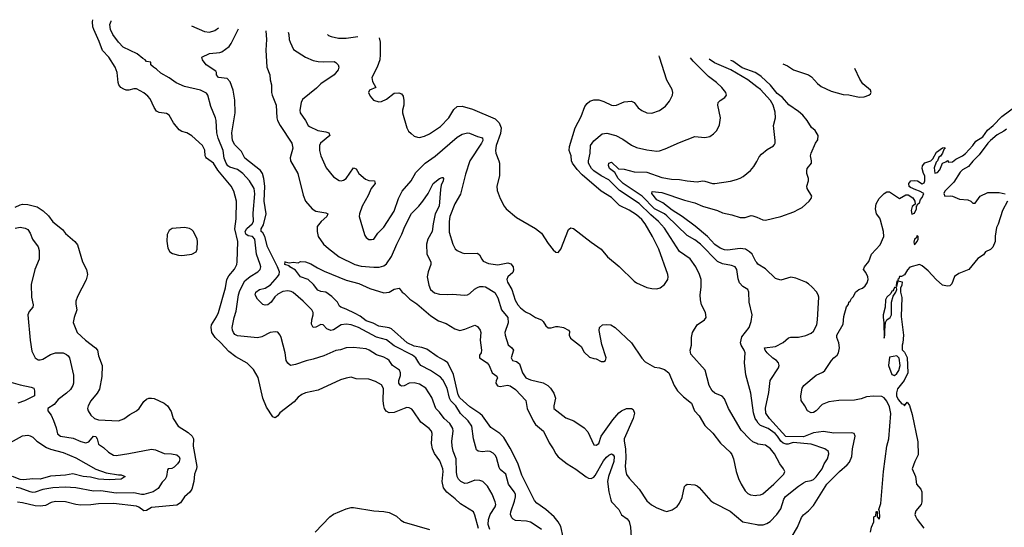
# Model space of a CAD drawing. Header units: inches. Extents: x 1245430 to 1420861, y 606325 to 671315.
# Tile 144 of 256: x 1324167 to 1331960, y 661748 to 665767. Entities that reach past the tile are written whole.
import ezdxf

# ---------------------------------------------------------------- set-up
doc = ezdxf.new("R2010")
doc.units = ezdxf.units.IN
doc.header["$MEASUREMENT"] = 0
doc.layers.add('B3626', color=7, linetype='Continuous')
doc.layers.add('B3636', color=7, linetype='Continuous')

msp = doc.modelspace()

# ---------------------------------------------------------------- linework, layer by layer
at = {"layer": 'B3626', "color": 5}
for points, elevation in [([(1327799.4, 661739.4), (1327770, 661843.7), (1327758.5, 661870), (1327655.1, 661935.1), (1327614.6, 661974.6), (1327547.1, 662027.1), (1327520.6, 662060.6), (1327509.3, 662110), (1327517.3, 662190), (1327515.3, 662210), (1327493.3, 662273.3), (1327450, 662332.2), (1327433.9, 662370), (1327427.1, 662412.9), (1327431.8, 662490), (1327427.2, 662510), (1327408.3, 662530), (1327340.9, 662580.9), (1327281.7, 662670), (1327270, 662683.5), (1327250, 662694.7), (1327230, 662695.6), (1327210, 662689.8), (1327130, 662656.9), (1327090, 662655.4), (1327067.4, 662667.4), (1327053, 662690), (1327047.7, 662710), (1327043.8, 662750), (1327046.1, 662846.1), (1327030, 662875.1), (1326982.6, 662902.6), (1326930, 662921.7), (1326830, 662923), (1326790, 662937.4), (1326749.7, 662929.7), (1326705.5, 662914.5), (1326530, 662834), (1326427.9, 662812.1), (1326399.9, 662800.1), (1326370, 662779.6), (1326337.9, 662742.1), (1326225.9, 662654.1), (1326210, 662631.3), (1326190, 662615.1), (1326170, 662623), (1326120.1, 662700.1), (1326090.8, 662770.8), (1326054.6, 662934.6), (1326017.4, 662997.4), (1325967.7, 663047.7), (1325878.3, 663098.3), (1325821.1, 663141.1), (1325758.4, 663210), (1325714.2, 663250), (1325688.3, 663290), (1325681.1, 663330), (1325684.8, 663350), (1325724.8, 663415.2), (1325740.3, 663450), (1325795.8, 663644.2), (1325807, 663710), (1325822.1, 663737.9), (1325867.1, 663792.9), (1325884.6, 663830), (1325889, 663850), (1325893.3, 664010), (1325870.5, 664110), (1325880.2, 664190), (1325883.2, 664330), (1325861.7, 664410), (1325840.7, 664450), (1325735.3, 664575.3), (1325699.9, 664630), (1325645.8, 664670), (1325639.3, 664679.3), (1325633.7, 664690), (1325633.3, 664733.3), (1325613.3, 664770), (1325530, 664848), (1325490, 664871.2), (1325450, 664882.4), (1325430, 664894), (1325383, 664950), (1325350, 665011.6), (1325330, 665023), (1325270, 665033.3), (1325250, 665042.9), (1325230.9, 665070.9), (1325199.7, 665139.7), (1325181.8, 665161.8), (1325149, 665189), (1325090, 665219.1), (1325070, 665219.7), (1325030, 665208.4), (1325010, 665209.7), (1324990, 665215.6), (1324966, 665230), (1324952, 665250), (1324945.1, 665270), (1324937, 665350), (1324921.6, 665390), (1324872.9, 665470), (1324822.3, 665522.3), (1324795.2, 665595.2), (1324752.5, 665690), (1324746.2, 665710), (1324742.8, 665750), (1324746.2, 665766.8)], 880), ([(1327889, 661730), (1327876, 661770), (1327877.4, 661810), (1327891.7, 661850), (1327930.5, 661910), (1327934.2, 661930), (1327930.8, 661950.8), (1327907.2, 662010), (1327870, 662074.2), (1327832.1, 662110), (1327810, 662119.4), (1327770, 662122.3), (1327710, 662098.2), (1327690, 662096.4), (1327658.7, 662110), (1327639.2, 662130), (1327629.9, 662149.9), (1327623.8, 662183.8), (1327620.5, 662290), (1327597.8, 662350), (1327589.1, 662390), (1327588.2, 662430), (1327598.6, 662510), (1327595.4, 662530), (1327571.4, 662570), (1327527.6, 662610), (1327490, 662661), (1327460.9, 662690), (1327430, 662777), (1327380.9, 662850), (1327330, 662880.5), (1327290, 662892.1), (1327250, 662888.3), (1327210, 662868), (1327190, 662865.2), (1327181.8, 662870), (1327167.4, 662890), (1327166.9, 662910), (1327180.4, 662950), (1327182, 662970), (1327173.5, 662993.5), (1327118.3, 663030), (1327092.1, 663070), (1327079, 663079), (1327050, 663094.4), (1326990, 663114.2), (1326931.6, 663151.6), (1326910, 663160.3), (1326810, 663170.7), (1326750, 663168.5), (1326707, 663153), (1326670, 663146.8), (1326573.6, 663106.4), (1326490, 663079.8), (1326433.2, 663066.8), (1326350, 663036.4), (1326310, 663029.7), (1326290, 663047), (1326276.9, 663070), (1326266.9, 663130), (1326237, 663250), (1326229.3, 663270), (1326210, 663292.7), (1326190, 663295.1), (1326150, 663289.6), (1326083.8, 663256.2), (1326050, 663247.9), (1325890, 663263.5), (1325870, 663275.4), (1325858, 663290), (1325849.8, 663310), (1325849, 663330), (1325864.5, 663410), (1325880.2, 663459.8), (1325899.4, 663590), (1325910, 663623.1), (1325950, 663699.3), (1325990, 663733.9), (1326052.8, 663770), (1326069.7, 663790), (1326074.2, 663810), (1326070.8, 663830), (1326039.8, 663910), (1326029.1, 664030), (1326009.4, 664049.4), (1325976.1, 664056.1), (1325963.3, 664063.3), (1325956.8, 664070), (1325950.9, 664090), (1325964.9, 664115.1), (1326006.9, 664150), (1326017.2, 664170), (1326015.6, 664235.6), (1326028.9, 664388.9), (1326021.5, 664430), (1325985, 664490), (1325933.6, 664550), (1325890, 664581.6), (1325830, 664598.2), (1325813.9, 664610), (1325800.4, 664630), (1325785.2, 664670), (1325778, 664730), (1325738.2, 664830), (1325726.9, 664870), (1325722, 664970), (1325716.8, 664990), (1325680.8, 665080.8), (1325656.4, 665170), (1325645.3, 665185.3), (1325598, 665210), (1325470, 665238.5), (1325406, 665266), (1325350, 665305.6), (1325283.7, 665343.7), (1325250, 665374.3), (1325225.1, 665390), (1325203.7, 665410), (1325206, 665430), (1325170, 665437), (1325160.5, 665450), (1325140.3, 665460.3), (1325095.3, 665495.3), (1324987, 665550), (1324950, 665588.8), (1324904.1, 665650), (1324884.5, 665690), (1324879.6, 665730), (1324890, 665756), (1324891.2, 665757.6)], 860), ([(1325527.5, 665716.9), (1325630, 665672.4), (1325670, 665669), (1325710, 665682), (1325740.2, 665703.4)], 860), ([(1328296.3, 661730), (1328239.7, 661770), (1328210, 661787.8), (1328178, 661798), (1328090, 661801.9), (1328071.6, 661811.6), (1328063.2, 661823.2), (1328052.6, 661850), (1328053.3, 661870), (1328084.4, 661955.6), (1328091.1, 661990), (1328089.9, 662009.9), (1328081.1, 662030), (1328035.4, 662090), (1328013.8, 662170), (1327970, 662207.1), (1327960.7, 662220.7), (1327940.6, 662300.6), (1327930, 662319.7), (1327914.8, 662334.8), (1327890, 662348.5), (1327869.1, 662350.9), (1327830, 662345.1), (1327795.3, 662350), (1327781.8, 662361.8), (1327759.5, 662450), (1327744.5, 662550), (1327716.8, 662590), (1327654.5, 662650), (1327617.9, 662710), (1327578.3, 662750), (1327569.3, 662770), (1327549.9, 662850), (1327515.5, 662915.5), (1327497, 662937), (1327417.7, 662990), (1327342.7, 663030), (1327325.3, 663050), (1327301.5, 663090), (1327275.3, 663110), (1327130, 663185.7), (1327070, 663231.2), (1326990, 663253.9), (1326849.2, 663330.8), (1326790, 663351.4), (1326750, 663357), (1326710, 663350.7), (1326650, 663311.8), (1326630, 663306.4), (1326599, 663319), (1326570, 663351), (1326550, 663352.9), (1326510, 663332.2), (1326489.9, 663329.9), (1326475.6, 663355.6), (1326478.4, 663390), (1326490.4, 663430.4), (1326489.8, 663450), (1326479, 663470), (1326410, 663538.7), (1326330, 663606.2), (1326314.2, 663614.2), (1326290, 663619.1), (1326250, 663614.6), (1326210, 663594.2), (1326186, 663574), (1326156.3, 663530), (1326129.8, 663509.8), (1326110, 663506), (1326092.4, 663512.4), (1326050, 663553.3), (1326030.9, 663590), (1326035.6, 663610), (1326063.6, 663630), (1326110, 663642.6), (1326152.3, 663667.7), (1326208.5, 663730), (1326219.9, 663750), (1326222.9, 663770), (1326207.8, 663810), (1326128.6, 663968.6), (1326106.8, 664050), (1326090, 664079), (1326078.4, 664090), (1326078.3, 664110), (1326096, 664144), (1326116.4, 664230), (1326101.9, 664330), (1326106.7, 664450), (1326100.1, 664510), (1326088.7, 664548.7), (1326072.6, 664572.6), (1325947.6, 664670), (1325923, 664723), (1325870, 664776), (1325849.9, 664810), (1325846.8, 664870), (1325872.2, 665030), (1325868.9, 665128.9), (1325856.1, 665210), (1325833.6, 665273.6), (1325810, 665300.5), (1325740.9, 665310), (1325724.7, 665330), (1325725.6, 665350), (1325718.9, 665358.9), (1325642.7, 665410), (1325613.2, 665450), (1325609, 665470), (1325670, 665500.3), (1325750, 665506.7), (1325767.2, 665512.8), (1325824.5, 665555.5), (1325841.5, 665578.5), (1325898.7, 665693.2)], 840), ([(1326114.2, 665679.5), (1326120.3, 665610), (1326114.9, 665525.1), (1326123.1, 665390), (1326147.7, 665330), (1326150.5, 665290), (1326159.5, 665250), (1326159, 665190), (1326163.9, 665170), (1326196.8, 665090), (1326201.9, 664990), (1326206.7, 664970), (1326227.6, 664930), (1326320.6, 664790), (1326328.8, 664750), (1326306.3, 664673.7), (1326310.1, 664650), (1326369.2, 664550), (1326410, 664378), (1326430, 664330.4), (1326481.3, 664270), (1326510, 664250.3), (1326590, 664238.8), (1326606.7, 664230), (1326596.9, 664210), (1326553.2, 664170), (1326521.6, 664130), (1326521.1, 664090), (1326530, 664050.6), (1326572.3, 663990), (1326610, 663954.2), (1326695.6, 663890), (1326818.4, 663830), (1326870, 663816.3), (1326970, 663806.8), (1327012.5, 663807.5), (1327050, 663817.6), (1327070, 663834.6), (1327108.8, 663891.2), (1327151.3, 663990), (1327192.3, 664067.7), (1327214, 664130), (1327266.7, 664233.4), (1327325.1, 664290), (1327357.4, 664330), (1327399.6, 664390), (1327440.5, 664470), (1327490, 664508.5), (1327510, 664518), (1327516.3, 664516.3), (1327520.4, 664510), (1327518, 664490), (1327503, 664457), (1327497, 664423), (1327488.1, 664290), (1327455.9, 664230), (1327438.4, 664150), (1327431.6, 664090), (1327395.9, 664030), (1327386.1, 663990), (1327389.5, 663910), (1327421.3, 663850), (1327419.7, 663830), (1327399.8, 663770), (1327392.8, 663730), (1327404, 663664), (1327418.7, 663630), (1327450, 663604.6), (1327490, 663592.9), (1327549.5, 663590.5), (1327590, 663594), (1327690, 663586), (1327710, 663588.2), (1327730, 663599.5), (1327766.4, 663633.6), (1327790, 663648), (1327810, 663654.3), (1327835.1, 663655.1), (1327853, 663653), (1327926.8, 663606.8), (1327950, 663563.7), (1327981, 663470), (1328030.6, 663410), (1328032.7, 663367.3), (1328006.7, 663290), (1328008.3, 663270), (1328033.1, 663193.1), (1328061.6, 663170), (1328075.3, 663150), (1328057.6, 663090), (1328068.2, 663070), (1328100, 663060), (1328123.2, 663043.2), (1328145.5, 662970), (1328172.9, 662932.9), (1328210, 662915.5), (1328310, 662893.2), (1328347, 662870), (1328367.4, 662850), (1328394.7, 662810), (1328407.1, 662770), (1328393.7, 662710), (1328395.5, 662690), (1328490, 662615.3), (1328554, 662590), (1328635.8, 662535.8), (1328663.9, 662503.9), (1328710, 662400.7), (1328730, 662399.3), (1328750, 662411), (1328769.4, 662470), (1328861.1, 662598.9), (1328910, 662653.4), (1328930, 662670.3), (1328970, 662688.9), (1329008.2, 662688.2), (1329021.4, 662681.4), (1329031.9, 662651.9), (1329022.7, 662610), (1328951.4, 662450), (1328950.1, 662430), (1328961.9, 662370), (1328963.3, 662296.6), (1328958.6, 662230), (1328963.2, 662190), (1328970, 662167.7), (1328990, 662138), (1329070, 662050.5), (1329130, 661959.1), (1329166.6, 661926.6), (1329210, 661901.6), (1329270, 661878.8), (1329290, 661874.8), (1329330, 661887.3), (1329370, 661914), (1329390, 661938.8), (1329410, 661984.7), (1329429.7, 662070.3), (1329438.4, 662081.6), (1329450, 662090.7), (1329510, 662084.9), (1329530, 662077.3), (1329544.7, 662064.7), (1329637.2, 661957.2), (1329661.1, 661941.1), (1329790, 661877.2), (1329890, 661791.3), (1330000, 661769.9)], 840), ([(1326292.8, 665668.1), (1326296.9, 665650), (1326298.5, 665610), (1326306.3, 665590), (1326334.9, 665530), (1326430, 665469.4), (1326490, 665444.2), (1326530, 665435.4), (1326570, 665432.2), (1326654.9, 665434.9), (1326668.7, 665428.7), (1326687.7, 665410), (1326692.4, 665390), (1326688.4, 665370), (1326655.8, 665330), (1326550, 665258.9), (1326516.3, 665223.7), (1326406.1, 665133.9), (1326394.7, 665110), (1326384.2, 665050), (1326387.4, 665030), (1326428.9, 664970), (1326450, 664930.5), (1326461.2, 664921.2), (1326526.8, 664890), (1326590, 664878.9), (1326613.4, 664870), (1326620.5, 664850), (1326548.7, 664790), (1326539.5, 664770), (1326538.4, 664730), (1326550.4, 664690), (1326593.1, 664593.1), (1326650, 664522), (1326694.6, 664494.6), (1326710, 664490.5), (1326730, 664495.5), (1326751, 664509), (1326810, 664594.8), (1326830, 664586), (1326852.2, 664550), (1326903.9, 664503.9), (1326930, 664494.9), (1326974.8, 664490), (1326980.5, 664470), (1326949.1, 664430.9), (1326925.9, 664374.1), (1326876.9, 664290), (1326856, 664230), (1326854.9, 664210), (1326880.2, 664120.2), (1326898.8, 664058.8), (1326910, 664042.8), (1326930, 664028), (1326950, 664026), (1326969.5, 664030.5), (1327002.2, 664077.8), (1327050, 664124.4), (1327129.8, 664250), (1327164.7, 664350), (1327193.3, 664410), (1327266.4, 664490), (1327302.4, 664557.6), (1327375.9, 664630), (1327453.9, 664686.1), (1327630, 664837.2), (1327670, 664860.2), (1327710, 664870.2), (1327727.9, 664867.9), (1327790, 664841.1), (1327830, 664830.4), (1327831.9, 664810), (1327821.6, 664790), (1327729.2, 664650), (1327695.8, 664544.2), (1327655.2, 664384.8), (1327610, 664307.8), (1327572.6, 664210), (1327567, 664170), (1327566.1, 664086.1), (1327595.8, 663990), (1327614, 663954), (1327630, 663939.5), (1327670, 663920.9), (1327690, 663916.9), (1327790, 663918), (1327805.1, 663905.1), (1327823.8, 663870), (1327836.2, 663856.2), (1327877.3, 663837.3), (1327950, 663826.5), (1328030, 663841.3), (1328053.8, 663833.8), (1328073.8, 663810), (1328076.5, 663783.5), (1328070, 663765.6), (1328030.5, 663730), (1328022, 663710), (1328026.5, 663690), (1328062.7, 663630), (1328087.6, 663547.6), (1328110.2, 663510.2), (1328130, 663487), (1328170, 663454.9), (1328210, 663435.3), (1328250, 663408.7), (1328296.3, 663390), (1328310, 663376.3), (1328330, 663342.4), (1328350, 663327.6), (1328373.1, 663326.9), (1328410, 663338.4), (1328430, 663339.3), (1328471, 663330), (1328510.8, 663310), (1328517.6, 663297.6), (1328516.4, 663270), (1328525.3, 663245.3), (1328598.8, 663190), (1328610, 663178.8), (1328634, 663134), (1328676.4, 663096.4), (1328710, 663083.8), (1328730, 663082), (1328770, 663060.7), (1328790, 663060.7), (1328804, 663070), (1328809.4, 663090), (1328775, 663195), (1328754.2, 663305.9), (1328756.3, 663330), (1328780.9, 663350), (1328810, 663355), (1328846, 663350), (1328879.1, 663330), (1329008.8, 663210), (1329090, 663088.4), (1329117.8, 663057.8), (1329190, 663016.4), (1329232, 663010), (1329270, 662996.3), (1329304, 662970), (1329347.3, 662870), (1329374, 662830), (1329420.5, 662780.5), (1329484, 662730), (1329508.2, 662670), (1329545.5, 662630), (1329590, 662554.8), (1329653, 662493), (1329714.1, 662414.1), (1329790, 662343), (1329804.4, 662324.4), (1329817.4, 662290), (1329836.9, 662190), (1329855.8, 662135.8), (1329876.9, 662090), (1329910, 662037), (1329930, 662014.9), (1329950, 662004.4), (1329990, 662001.1), (1330000, 662002.1)], 860), ([(1326602.1, 665648.3), (1326610, 665642), (1326632.7, 665632.8), (1326690, 665620.8), (1326750, 665620.2), (1326843.4, 665632.9)], 880), ([(1327012, 665622.1), (1327018.9, 665590), (1327021.1, 665490), (1327017, 665450), (1326997, 665390), (1326954.9, 665310), (1326958.5, 665278.5), (1326984.7, 665230), (1326936, 665210), (1326927.7, 665190), (1326942, 665162), (1326966.8, 665130), (1327010, 665115.5), (1327030, 665119.3), (1327070, 665137.1), (1327130, 665184), (1327167.5, 665187.5), (1327190, 665181), (1327202, 665162), (1327208.3, 665128.3), (1327206.7, 665090), (1327196, 665050), (1327196.9, 665030), (1327230, 664911), (1327245.1, 664885.1), (1327264.8, 664864.8), (1327290, 664845.5), (1327316.1, 664836.1), (1327330, 664834.4), (1327370, 664844.2), (1327410, 664862.6), (1327498, 664922), (1327564.4, 664990), (1327603.7, 665056.3), (1327630, 665079.6), (1327670, 665081.1), (1327750, 665059.7), (1327930, 664981.3), (1327961, 664950), (1327977, 664910), (1327972.9, 664867.1), (1327939.3, 664770), (1327931.6, 664731.6), (1327934.6, 664710), (1327960.3, 664650), (1327963.2, 664630), (1327963.1, 664530), (1327943.1, 664450), (1327946.6, 664413.4), (1327970, 664351), (1328002, 664290), (1328017.3, 664270), (1328099.9, 664199.9), (1328250, 664113.4), (1328296.3, 664076.3), (1328350, 663996.3), (1328390, 663944.9), (1328410, 663927.7), (1328430, 663922.8), (1328450, 663951), (1328510, 664106.8), (1328530, 664118), (1328550, 664113.4), (1328690, 664004.9), (1328770, 663950.5), (1328818, 663890), (1328912.4, 663812.4), (1329030, 663697.1), (1329050, 663683.8), (1329130, 663647.7), (1329170, 663638), (1329210, 663636.4), (1329235.6, 663644.4), (1329271.6, 663670), (1329295.6, 663710), (1329299.5, 663730), (1329297, 663750), (1329224.8, 663950), (1329175.8, 664050), (1329117.5, 664150), (1329090, 664186.3), (1329050, 664221.5), (1328990, 664259.2), (1328914.6, 664294.6), (1328850, 664359.5), (1328769.5, 664409.5), (1328619, 664539), (1328579.7, 664579.7), (1328541.5, 664630), (1328534.6, 664650), (1328530.5, 664690), (1328516.5, 664730), (1328518.1, 664761.9), (1328562.6, 664910), (1328610, 665000.7), (1328640.1, 665079.9), (1328657.1, 665102.9), (1328679.3, 665120.7), (1328710, 665132.4), (1328750, 665132.8), (1328790, 665120.2), (1328850, 665091), (1328870, 665087.3), (1328890, 665090.2), (1328950, 665116.4), (1329010, 665120.7), (1329030.4, 665110.3), (1329062, 665070), (1329090, 665046.7), (1329130, 665030.3), (1329170, 665026.7), (1329230, 665046.7), (1329278.2, 665081.8), (1329310, 665120.7), (1329333.6, 665170), (1329335.6, 665190), (1329330, 665215.3), (1329290, 665289.2), (1329231.4, 665471.4), (1329226.9, 665480.7)], 880), ([(1330000, 662411.4), (1329970, 662424.4), (1329944.8, 662444.8), (1329878.2, 662518.2), (1329776.9, 662690), (1329746, 662766), (1329725.6, 662785.6), (1329670, 662811.5), (1329648.2, 662830), (1329623.5, 662870), (1329591.6, 662991.6), (1329479.7, 663119.7), (1329474.7, 663150), (1329483, 663190), (1329483, 663250), (1329491.5, 663290), (1329529.6, 663350), (1329586, 663390), (1329600.9, 663410), (1329594, 663450), (1329564.4, 663510), (1329555.1, 663550), (1329553.7, 663590), (1329561.5, 663650), (1329559.8, 663710), (1329547.7, 663750), (1329519.3, 663810), (1329472.5, 663872.5), (1329390, 663932.8), (1329270, 664116.8), (1329223.9, 664170), (1329162.3, 664222.3), (1329070, 664310.7), (1328915.3, 664415.3), (1328830, 664497.9), (1328770, 664530.4), (1328711.8, 664570), (1328692.5, 664590), (1328669.1, 664630), (1328669, 664650), (1328682.6, 664710), (1328683.4, 664770), (1328710, 664806.7), (1328776, 664864), (1328812.7, 664867.3), (1328884.2, 664850), (1328941.3, 664821.3), (1329010, 664773.1), (1329050, 664755.3), (1329130, 664737.3), (1329210, 664726.7), (1329230, 664729), (1329275.3, 664744.7), (1329390, 664795.3), (1329510, 664841.6), (1329590, 664834.9), (1329630, 664843), (1329657.7, 664862.3), (1329684.5, 664890), (1329704.6, 664935.4), (1329714, 664990), (1329692, 665090), (1329696, 665110), (1329711.7, 665128.3), (1329749, 665150), (1329760.9, 665170), (1329757, 665190), (1329724.5, 665230), (1329681.6, 665270), (1329618, 665318), (1329497.7, 665437.7), (1329476.3, 665464.8)], 860), ([(1330000, 665236.4), (1329930.8, 665290), (1329794.6, 665370), (1329666.5, 665426.5), (1329623.3, 665455.4)], 840), ([(1330000, 665341.7), (1329988, 665350), (1329885.3, 665385.3), (1329810, 665439.5), (1329796, 665444.4)], 820), ([(1330000, 662590.1), (1329987.2, 662610), (1329973.9, 662653.9), (1329953.3, 662810), (1329914.1, 662954.1), (1329902.6, 663050), (1329908.7, 663130), (1329901.5, 663150), (1329875.9, 663190), (1329872.7, 663210), (1329883.5, 663256.5), (1329941.7, 663330), (1329956.6, 663376.6), (1329964.2, 663430), (1329940.4, 663530), (1329938, 663610), (1329929.3, 663630), (1329890, 663655.1), (1329865, 663685), (1329854.2, 663714.2), (1329841.7, 663790), (1329830, 663809.6), (1329802, 663822), (1329730, 663834), (1329690, 663853.2), (1329556, 663990), (1329510, 664025), (1329450, 664057.5), (1329290, 664215.2), (1329270, 664230.7), (1329190, 664269.3), (1329093.9, 664370), (1328942, 664470), (1328902.7, 664510), (1328876.3, 664556.3), (1328833.8, 664590), (1328827, 664613), (1328830, 664630.5), (1328850, 664639.5), (1328905.2, 664585.2), (1328950, 664582.5), (1329030, 664562.7), (1329130, 664558.5), (1329250, 664516.9), (1329325.1, 664505.1), (1329390, 664502.3), (1329450, 664490.2), (1329530, 664483.6), (1329570, 664490.3), (1329590, 664489.1), (1329650, 664471.3), (1329670, 664470.2), (1329791.6, 664488.4), (1329839.4, 664500.6), (1329868.9, 664511.1), (1329893.6, 664526.4), (1329950, 664572.2), (1329976.5, 664603.5), (1330000, 664645.2)], 840), ([(1330000, 663844.4), (1329992.9, 663852.9), (1329963.2, 663910), (1329944.2, 663930), (1329912.4, 663950), (1329870, 663954.8), (1329770, 663942.6), (1329745.1, 663945.1), (1329710, 663958.7), (1329670, 663987.8), (1329610, 664051.4), (1329512.7, 664132.7), (1329409.3, 664210), (1329330, 664258), (1329258.1, 664318.1), (1329210, 664341.7), (1329169, 664390), (1329172.3, 664407.7), (1329250, 664399.3), (1329430, 664338.5), (1329510, 664316.5), (1329571.3, 664291.3), (1329690, 664255.3), (1329730, 664238.3), (1329802.9, 664222.8), (1329870, 664200.6), (1329910, 664200.7), (1329956.1, 664216.1), (1329970, 664214.6), (1330000, 664202.4)], 820), ([(1324130, 664282.2), (1324170, 664301.5), (1324190, 664305.2), (1324230, 664302.9), (1324305.2, 664285.2), (1324353.4, 664253.4), (1324394.9, 664214.9), (1324430, 664165.3), (1324505.5, 664105.5), (1324530, 664073.4), (1324603, 664010), (1324623.4, 663983.4), (1324663.6, 663850), (1324696.5, 663790), (1324703.7, 663750), (1324691.9, 663708.1), (1324623.4, 663576.6), (1324610, 663538), (1324610, 663514), (1324619.3, 663470), (1324597.1, 663410), (1324590.4, 663370), (1324620.5, 663290), (1324688.8, 663230), (1324766.7, 663170), (1324783.7, 663150), (1324790, 663104.7), (1324818.9, 663030), (1324817.5, 662942.5), (1324798.2, 662841.8), (1324780.3, 662810), (1324730, 662749.5), (1324707.4, 662710), (1324704.6, 662690), (1324708.9, 662670), (1324730, 662635.8), (1324758, 662610), (1324790, 662599.7), (1324950, 662592.2), (1324990, 662606.7), (1325038.5, 662641.5), (1325092, 662670), (1325111.6, 662690), (1325150, 662744.9), (1325170, 662761.6), (1325189, 662770), (1325210, 662771.8), (1325230, 662767), (1325310.2, 662730.3), (1325337.6, 662710), (1325364.4, 662664.4), (1325381.6, 662610), (1325421.3, 662550), (1325500.2, 662500.2), (1325532.9, 662470), (1325541.4, 662450), (1325540.1, 662390), (1325568.8, 662230), (1325567.3, 662210), (1325551.5, 662168.5), (1325543.8, 662110), (1325529.2, 662050), (1325513.1, 662026.9), (1325471.7, 661988.3), (1325439, 661941), (1325410, 661924.5), (1325210, 661905.9), (1325170, 661880.5), (1325150, 661877.5), (1325110, 661908.4), (1325090, 661916.3), (1324910, 661937.1), (1324790, 661935), (1324730, 661925), (1324650, 661924.1), (1324610, 661928.3), (1324530, 661950.6), (1324450, 661953.3), (1324416.4, 661943.6), (1324370, 661919.8), (1324330, 661914.5), (1324290, 661917.9), (1324190, 661942.2), (1324150, 661946.3)], 880), ([(1324130, 664115.3), (1324170, 664123.1), (1324210, 664117), (1324230, 664106), (1324250, 664077.3), (1324268.4, 664030), (1324314, 663970), (1324320.7, 663940.7), (1324319.6, 663870), (1324286.5, 663790), (1324258, 663670), (1324260.6, 663570), (1324272.2, 663510), (1324270.2, 663490), (1324242.5, 663457.5), (1324231.5, 663430), (1324249.4, 663229.4), (1324263.8, 663143.8), (1324290, 663090.5), (1324313.5, 663073.5), (1324330, 663073.1), (1324350, 663080.3), (1324410, 663117.1), (1324450, 663130.2), (1324510, 663130.1), (1324537.1, 663117.1), (1324550, 663107), (1324560.2, 663090), (1324593.6, 662953.6), (1324593.4, 662890), (1324587.8, 662870), (1324570, 662839.3), (1324538.5, 662810), (1324470, 662759.3), (1324439, 662721), (1324390.4, 662690), (1324390.4, 662670), (1324415.5, 662635.5), (1324435.2, 662595.2), (1324456, 662536), (1324467.1, 662487.1), (1324490, 662469.3), (1324590, 662454.4), (1324650, 662427.8), (1324690, 662416.6), (1324715, 662425), (1324750, 662468.9), (1324770, 662467.6), (1324780.2, 662450), (1324790, 662406.5), (1324830, 662379.3), (1324870, 662342.3), (1324910, 662320.2), (1324930, 662317.1), (1325031.5, 662331.5), (1325210, 662368), (1325242.4, 662362.4), (1325310, 662333.4), (1325369.5, 662330.5), (1325410, 662322.4), (1325430, 662306.8), (1325434.4, 662290), (1325430.2, 662270), (1325415.2, 662250), (1325390, 662224.7), (1325370, 662212.8), (1325341, 662210), (1325336.3, 662203.7), (1325329.3, 662150.7), (1325316.9, 662130), (1325295, 662105), (1325263.7, 662056.3), (1325222, 662030), (1325150, 662009.2), (1325130, 662008.7), (1325070, 662020.7), (1324930, 662018.8), (1324810, 662038.4), (1324750, 662035.7), (1324610, 662062.1), (1324526.7, 662066.7), (1324430, 662061.3), (1324350, 662046.5), (1324290, 662026.9), (1324270, 662025.2), (1324250, 662028), (1324170, 662057.7), (1324137.5, 662062.5)], 860), ([(1328468.4, 661670), (1328450, 661755.3), (1328430, 661792.8), (1328396.8, 661830), (1328332.1, 661890), (1328259.2, 661939.2), (1328240.2, 661960.2), (1328142.1, 662162.1), (1328110, 662255.3), (1328050, 662374.6), (1327998.8, 662458.8), (1327966.6, 662490), (1327897.1, 662537.2), (1327829.9, 662630), (1327807.5, 662650), (1327730, 662701.7), (1327650, 662773.6), (1327637, 662797), (1327599.1, 662959.1), (1327556.3, 663050), (1327529.7, 663070), (1327470, 663100.9), (1327390, 663158.8), (1327350, 663173), (1327290, 663182.2), (1327232.8, 663210), (1327110, 663319.9), (1327090, 663327.8), (1327010, 663339.4), (1326965.1, 663365.1), (1326910, 663383.8), (1326860.3, 663420.3), (1326821.9, 663441.9), (1326750, 663476), (1326709.3, 663490), (1326698.9, 663498.9), (1326681, 663530), (1326636.4, 663576.4), (1326590, 663611.1), (1326550, 663616.3), (1326526, 663626), (1326491.6, 663670), (1326450.7, 663710.7), (1326390, 663731), (1326350, 663785.1), (1326304.5, 663810), (1326298.3, 663818.3), (1326265.7, 663830), (1326269.2, 663849.2), (1326266, 663850), (1326302.5, 663842.5), (1326330, 663847.3), (1326370, 663842), (1326390, 663851.3), (1326430, 663850.8), (1326470, 663834.8), (1326522.8, 663802.8), (1326577, 663777), (1326750, 663705.3), (1326850, 663678.7), (1326937.8, 663637.8), (1327050, 663604.9), (1327091.1, 663608.9), (1327130, 663633.4), (1327170, 663642), (1327194.8, 663610), (1327210, 663600.5), (1327254.7, 663554.7), (1327310, 663516.9), (1327422, 663422), (1327482.3, 663382.3), (1327542.5, 663362.5), (1327610, 663320.2), (1327650, 663307), (1327690, 663315.9), (1327770, 663348.9), (1327790, 663338.9), (1327812.4, 663310), (1327816.5, 663290), (1327812.6, 663230), (1327821.3, 663150), (1327818.3, 663130), (1327807.2, 663110), (1327806.4, 663090), (1327866.3, 663050), (1327881.8, 663030), (1327906.7, 662970), (1327944.2, 662944.2), (1327948.9, 662930), (1327938.9, 662910), (1327935.4, 662890), (1327949.1, 662869.1), (1327970, 662862.7), (1328027.7, 662872.3), (1328050, 662868.1), (1328090, 662838.9), (1328173.3, 662753.3), (1328183.7, 662690), (1328230.8, 662590), (1328250, 662562.2), (1328312.2, 662510), (1328357.4, 662417.4), (1328389.2, 662370), (1328409.2, 662330), (1328430, 662306), (1328499, 662250), (1328569.2, 662209.2), (1328650, 662148.4), (1328670, 662137.2), (1328690, 662134.4), (1328710, 662145.8), (1328720.3, 662159.7), (1328786.7, 662273.3), (1328810, 662302.3), (1328830, 662320.2), (1328850, 662329.2), (1328863.4, 662323.4), (1328871.9, 662310), (1328870.6, 662270), (1328826.3, 662150), (1328818, 662110), (1328829.5, 662029.5), (1328844.6, 661964.6), (1328851.8, 661950), (1328908, 661890), (1328930, 661846.3), (1328974.4, 661814.4), (1328990, 661794), (1329001.4, 661750), (1329006.3, 661670)], 820), ([(1324097.4, 662897.4), (1324170, 662875.4), (1324258.6, 662858.6), (1324279.1, 662850), (1324284.4, 662830), (1324283.1, 662790), (1324204.9, 662750), (1324151.5, 662730)], 840), ([(1324070, 662407), (1324190, 662472.5), (1324230, 662476.9), (1324250, 662472.3), (1324270, 662460.8), (1324303.6, 662430), (1324379.4, 662379.4), (1324410, 662366), (1324510, 662341.4), (1324610, 662298.2), (1324769.6, 662209.6), (1324850, 662180.8), (1324950, 662162.8), (1324970, 662162.8), (1325000.5, 662150), (1324970, 662129.9), (1324875.2, 662124.8), (1324790, 662129), (1324726.2, 662146.2), (1324669.3, 662149.3), (1324587.7, 662172.3), (1324530, 662162.1), (1324410, 662153.9), (1324330, 662130.5), (1324270, 662131.1), (1324196.9, 662123.1), (1324170, 662127.7), (1324110, 662151.1)], 840), ([(1326506, 661710), (1326620.5, 661830), (1326650, 661852.9), (1326750, 661895.3), (1326790, 661904.6), (1326810, 661904.2), (1326970, 661879.6), (1327050, 661874), (1327090, 661865.3), (1327150, 661836.5), (1327184.2, 661804.2), (1327210, 661787.8), (1327410, 661731.6)], 880)]:
    msp.add_lwpolyline(points, dxfattribs=dict(at, elevation=elevation))
at = {"layer": 'B3626', "color": 5, "elevation": 920}
msp.add_lwpolyline([(1325470, 664122), (1325372.9, 664112.9), (1325350, 664099.3), (1325334.4, 664065.6), (1325332.3, 664012.3), (1325338, 663958), (1325356.3, 663930), (1325376, 663916), (1325422.4, 663902.4), (1325450, 663900.2), (1325510, 663907.1), (1325530, 663911.4), (1325564.2, 663930), (1325571.1, 663950), (1325574.7, 664010), (1325571.5, 664030), (1325543.7, 664090), (1325530, 664103.7), (1325510, 664114.5)], close=True, dxfattribs=at)
at = {"layer": 'B3636', "color": 5}
for points, elevation in [([(1330207.3, 665418.1), (1330242.9, 665402.8), (1330292.7, 665370), (1330410, 665330.3), (1330433.2, 665313.2), (1330481.5, 665261.5), (1330510, 665238.7), (1330590, 665202), (1330684.1, 665175.9), (1330730, 665172), (1330810, 665154), (1330850, 665156.4), (1330889, 665170), (1330899.7, 665180.3), (1330906.6, 665190), (1330900.9, 665210), (1330839.9, 665259.9), (1330816.1, 665296.1), (1330776.6, 665381.7)], 820), ([(1330000, 664202.4), (1330050, 664182), (1330070, 664179.5), (1330191.7, 664208.3), (1330293.4, 664246.6), (1330333.6, 664266.4), (1330358.9, 664281.1), (1330415.1, 664330), (1330432.3, 664350), (1330437.2, 664370), (1330399, 664430), (1330397.2, 664450), (1330409.2, 664490.8), (1330409.3, 664510), (1330398, 664550), (1330397, 664570), (1330399.5, 664590), (1330434.5, 664630), (1330435.1, 664650), (1330426.6, 664690), (1330430, 664711.3), (1330466.6, 664790), (1330484.5, 664815.5), (1330486.3, 664850), (1330462.2, 664890), (1330434.2, 664914.2), (1330400.6, 664970), (1330364.3, 665010), (1330330, 665041), (1330253.9, 665093.9), (1330203.7, 665150), (1330162.5, 665182.5), (1330110, 665248), (1330036.5, 665316.5), (1330000, 665341.7)], 820), ([(1330000, 664645.2), (1330019.8, 664680.2), (1330037.2, 664702.8), (1330081.7, 664738.3), (1330132.3, 664767.7), (1330141, 664779), (1330147, 664790), (1330147.6, 664810), (1330133.3, 664930), (1330147.8, 664990), (1330146.3, 665033.7), (1330130.6, 665090), (1330110, 665127.4), (1330030, 665213.2), (1330000, 665236.4)], 840), ([(1330902, 661710), (1330908, 661750), (1330927.3, 661792.7), (1330928, 661830), (1330942, 661838), (1330946, 661870), (1330950, 661874), (1330954, 661874), (1330954, 661830), (1330970, 661814), (1330975.3, 661830), (1330972.9, 661872.9), (1330966, 661890), (1330982.7, 661937.3), (1331003.9, 662190), (1331029.5, 662390.5), (1331045, 662450), (1331062.3, 662650), (1331050, 662701.5), (1331030, 662747.1), (1331010, 662774.2), (1330990, 662783.5), (1330925.9, 662785.9), (1330870, 662782), (1330826.2, 662766.2), (1330774.7, 662754.8), (1330650, 662752.6), (1330570, 662741.3), (1330519.3, 662720.7), (1330470, 662669.4), (1330450, 662657.2), (1330430, 662654), (1330402, 662670), (1330382, 662710), (1330352.7, 662752.7), (1330349.6, 662789.6), (1330360.7, 662850), (1330372.3, 662870), (1330470, 662953.4), (1330522.9, 662977.1), (1330539, 662990), (1330592.7, 663070), (1330610, 663090.6), (1330637.2, 663110), (1330646.6, 663130), (1330655.1, 663170), (1330649.3, 663209.3), (1330633.2, 663250), (1330635.1, 663270), (1330683.3, 663356.7), (1330690, 663418), (1330710, 663493.4), (1330727.3, 663512.7), (1330729.8, 663530), (1330741, 663539), (1330750, 663559.3), (1330765.1, 663574.9), (1330782.9, 663610), (1330809.8, 663630), (1330838.3, 663641.7), (1330859.7, 663660.3), (1330875, 663684.9), (1330881.4, 663710), (1330879.2, 663730), (1330864.4, 663764.4), (1330846, 663790), (1330852.3, 663810), (1330888.4, 663851.6), (1330909.6, 663910), (1330976.5, 663983.5), (1331005.1, 664050), (1331003.5, 664090), (1330980.8, 664180.8), (1330975.6, 664195.6), (1330949.6, 664230), (1330940.9, 664270), (1330945.2, 664310), (1330969, 664350), (1331010, 664391.3), (1331030, 664404.7), (1331050, 664404.7), (1331130, 664352), (1331180.4, 664379.6), (1331199.6, 664379.6), (1331236.9, 664356.9), (1331252, 664330), (1331254, 664306), (1331231.3, 664288.7), (1331222.8, 664257.2), (1331227.3, 664227.3), (1331250, 664236.3), (1331265.2, 664270), (1331266, 664294), (1331270, 664294), (1331272.5, 664307.5), (1331290, 664318), (1331297.5, 664342.5), (1331310, 664358), (1331324, 664390), (1331288, 664410), (1331258.6, 664418.6), (1331218.4, 664438.4), (1331207.5, 664447.5), (1331203.7, 664470), (1331219, 664490), (1331250, 664494.9), (1331272.4, 664492.4), (1331310, 664467.7), (1331325.2, 664474.8), (1331331.1, 664490), (1331332, 664530), (1331319.3, 664550), (1331309.3, 664590), (1331312.7, 664610), (1331330, 664634.8), (1331378, 664650), (1331395.3, 664664.7), (1331423.1, 664716.9), (1331470, 664752), (1331490, 664754), (1331492, 664750), (1331482, 664738), (1331470.9, 664709.1), (1331454.4, 664685.6), (1331442.8, 664677.2), (1331432, 664650), (1331421, 664639), (1331405.8, 664594.2), (1331410, 664552), (1331430, 664556), (1331450, 664578), (1331470, 664632), (1331498, 664642), (1331510, 664652), (1331518, 664638), (1331550, 664641.3), (1331577.2, 664662.8), (1331629.6, 664690), (1331652.5, 664707.5), (1331710.4, 664769.6), (1331735.8, 664804.2), (1331790, 664840.2), (1331827.5, 664892.5), (1331873.1, 664930), (1331939.3, 665000.7), (1332050, 665082.6)], 780), ([(1331978.6, 664901.4), (1331956.2, 664883.8), (1331904.2, 664855.8), (1331850, 664809.8), (1331830, 664789.7), (1331762.1, 664697.9), (1331710, 664646.2), (1331675.8, 664604.2), (1331630, 664578), (1331610, 664561), (1331559.7, 664480.3), (1331488, 664410), (1331481.1, 664390), (1331490, 664370.7), (1331533.7, 664373.7), (1331550, 664370.8), (1331605.4, 664345.4), (1331670, 664342), (1331694, 664330), (1331710, 664314), (1331730, 664314), (1331770, 664371), (1331830, 664398), (1331918, 664398), (1331967.1, 664387.1)], 780), ([(1331984.9, 664330), (1331944.4, 664255.6), (1331911.7, 664148.3), (1331898.8, 664121.2), (1331887.5, 664052.5), (1331886.8, 664010), (1331870, 663966), (1331851.6, 663948.4), (1331810, 663928), (1331794, 663906), (1331750, 663875.3), (1331678, 663790), (1331601.1, 663758.9), (1331565.2, 663734.8), (1331544.5, 663675.5), (1331530, 663661.2), (1331510, 663656), (1331470, 663664.5), (1331419.5, 663710), (1331358, 663778), (1331310, 663819), (1331290, 663829), (1331213.4, 663806.6), (1331194.2, 663785.8), (1331170, 663746), (1331146, 663734), (1331130, 663733.2), (1331124.9, 663715.1), (1331118, 663710), (1331119.6, 663700.4), (1331110, 663698), (1331103.6, 663663.6), (1331110, 663654), (1331120.4, 663699.6), (1331150.4, 663690.3), (1331150, 663666), (1331139.6, 663640.4), (1331138, 663610), (1331147.7, 663567.7), (1331143.5, 663416.5), (1331161, 663270), (1331158, 663210), (1331151.3, 663190), (1331152, 663152), (1331170, 663134), (1331190, 663092), (1331197.3, 662970), (1331167.7, 662910), (1331114.9, 662845.1), (1331106.9, 662813.1), (1331107.2, 662790), (1331120.1, 662760.1), (1331150, 662724.9), (1331162, 662722), (1331170, 662711.3), (1331190, 662738), (1331210, 662712), (1331230, 662641), (1331275.9, 662424.1), (1331276.9, 662323.1), (1331251.1, 662268.9), (1331231.3, 662210), (1331258, 662150), (1331266, 662090), (1331298.8, 662050), (1331307.3, 662030), (1331307.7, 661950), (1331300.7, 661930), (1331260.6, 661879.4), (1331252.4, 661850), (1331255.8, 661835.8), (1331270.3, 661810.3), (1331322.4, 661742.4)], 780), ([(1330282.1, 661677.9), (1330323.2, 661750), (1330353.5, 661826.5), (1330370, 661847.4), (1330410, 661878.5), (1330450, 661920.8), (1330555.7, 662090), (1330654.3, 662190), (1330717.3, 662242.7), (1330735.8, 662264.2), (1330753.7, 662310), (1330759.5, 662370), (1330779, 662470), (1330770.5, 662490.5), (1330750, 662497), (1330610, 662494.1), (1330530, 662506.6), (1330450, 662496.6), (1330370, 662464.3), (1330230, 662467.4), (1330100.2, 662610), (1330073.1, 662653.1), (1330068.5, 662691.5), (1330096.1, 662816.1), (1330106.3, 662910), (1330173.3, 663010), (1330177.2, 663030), (1330172.4, 663050), (1330156.4, 663070), (1330127.8, 663087.8), (1330083.4, 663130), (1330067.4, 663150), (1330062.9, 663170), (1330150, 663180.2), (1330209.3, 663210.7), (1330252.3, 663247.7), (1330270, 663253.9), (1330330, 663254.8), (1330390, 663266), (1330430, 663284.6), (1330450, 663301.6), (1330475.2, 663350), (1330480.6, 663390), (1330491.1, 663570), (1330485.7, 663590), (1330472.4, 663612.4), (1330440.4, 663650), (1330410, 663676.5), (1330388, 663690), (1330310, 663720.2), (1330270, 663727.3), (1330190, 663703.5), (1330150, 663718), (1330070, 663794.6), (1330010, 663832.4), (1330000, 663844.4)], 820), ([(1330000, 661769.9), (1330010, 661768), (1330050.8, 661769.2), (1330081.2, 661778.8), (1330105.8, 661794.2), (1330159.2, 661850), (1330190, 661895.8), (1330214.2, 661970), (1330228.9, 661991.1), (1330330, 662073.4), (1330370, 662099.6), (1330390, 662111.1), (1330430, 662118.5), (1330450, 662127.7), (1330470, 662147), (1330518.4, 662210), (1330533.1, 662250), (1330560.2, 662290), (1330571.9, 662330), (1330567.4, 662347.4), (1330540.4, 662370), (1330430, 662407.4), (1330290, 662419.7), (1330250, 662406.6), (1330232.8, 662407.2), (1330210, 662415.4), (1330191.3, 662431.3), (1330164.9, 662470), (1330145.4, 662490), (1330090, 662529.4), (1330030, 662555.5), (1330011.8, 662571.8), (1330000, 662590.1)], 840), ([(1330000, 662002.1), (1330030, 662004.9), (1330050, 662013.4), (1330135.4, 662090), (1330214, 662170), (1330222, 662190), (1330211.9, 662211.9), (1330183.6, 662250), (1330141.8, 662330), (1330110, 662369.8), (1330070, 662398.8), (1330010, 662407.1), (1330000, 662411.4)], 860)]:
    msp.add_lwpolyline(points, dxfattribs=dict(at, elevation=elevation))
at = {"layer": 'B3636', "color": 5, "elevation": 780}
for points in [[(1331270, 664059.3), (1331261.4, 664038.6), (1331250, 664028.7), (1331244.7, 664004.7), (1331250, 663984.7), (1331270, 664011.3), (1331278, 664030), (1331279.3, 664050)], [(1331090, 663648), (1331086.4, 663633.6), (1331078.5, 663621.5), (1331070, 663617.2), (1331062, 663598), (1331030, 663571.1), (1331020.7, 663550), (1331017.8, 663490), (1331001.6, 663430), (1331000.7, 663410), (1331006.3, 663370), (1331010, 663244.7), (1331015.1, 663270), (1331013.2, 663310), (1331019.3, 663370), (1331029.6, 663390.4), (1331057.2, 663410), (1331066.6, 663430), (1331066.6, 663530), (1331080.9, 663579.1), (1331102, 663610), (1331108, 663630), (1331106, 663646)], [(1331110, 663106), (1331050, 663095.3), (1331042.6, 663030), (1331070, 662959.1), (1331090, 662951), (1331110, 662966), (1331124, 662990), (1331135.3, 663030), (1331128, 663088)]]:
    msp.add_lwpolyline(points, close=True, dxfattribs=at)

doc.saveas('drawing.dxf')
